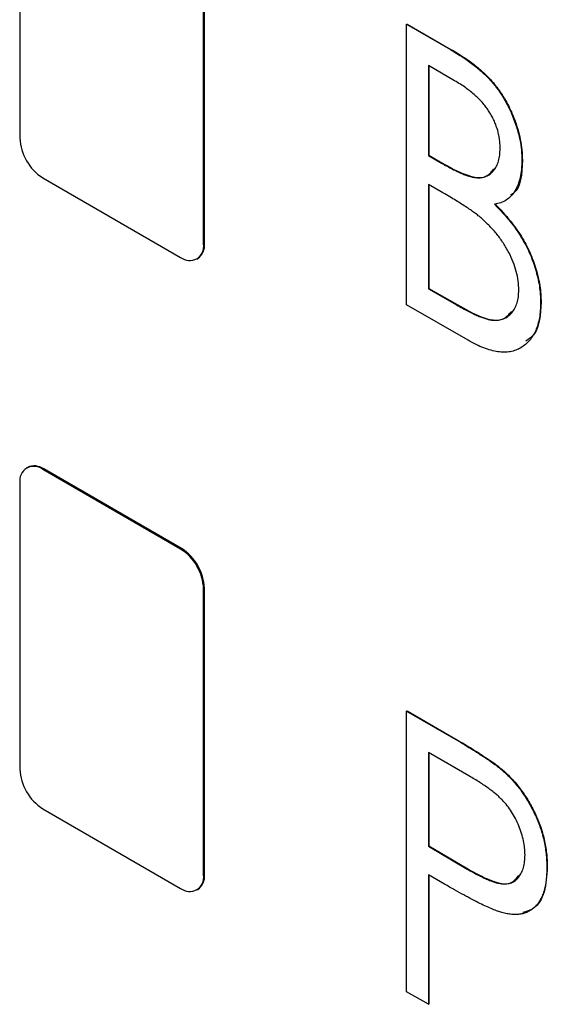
# Model space of a CAD drawing. Header units: millimetres. Extents: x 0 to 420, y 0 to 297.
# Tile 13 of 22: x 327.66 to 329.69, y 216.2 to 219.99. Entities that reach past the tile are written whole.
import ezdxf

# ---------------------------------------------------------------- set-up
doc = ezdxf.new("R2010")
doc.units = ezdxf.units.MM

msp = doc.modelspace()

# ---------------------------------------------------------------- linework, layer by layer
at = {"color": 7, "linetype": 'Continuous', "lineweight": 25}
for p, q in [((327.6614, 220.6331), (327.6614, 219.5308)), ((328.3685, 219.1226), (328.3685, 220.2249)), ((328.3721, 219.1246), (328.3721, 220.227)), ((329.1498, 219.9691), (329.1516, 219.9701)), ((329.1498, 219.9691), (329.3187, 219.8716)), ((329.1498, 218.8889), (329.1498, 219.9691)), ((329.1516, 219.9701), (329.3204, 219.8726)), ((329.3187, 219.8716), (329.3204, 219.8726)), ((329.3346, 219.7516), (329.2338, 219.8098)), ((329.2338, 219.8098), (329.2338, 219.4636)), ((329.2355, 219.8088), (329.2355, 219.4646)), ((329.2338, 219.4636), (329.2355, 219.4646)), ((329.2338, 219.4636), (329.2836, 219.4348)), ((329.2355, 219.4646), (329.2854, 219.4358)), ((329.2836, 219.4348), (329.2854, 219.4358)), ((329.5936, 219.4452), (329.5953, 219.4462)), ((327.7498, 219.3777), (328.2801, 219.0716)), ((329.2831, 219.3243), (329.2338, 219.3528)), ((329.2338, 219.3528), (329.2338, 218.9512)), ((329.2355, 219.3518), (329.2355, 218.9522)), ((328.3685, 219.1226), (328.3721, 219.1246)), ((328.3426, 219.0654), (328.3462, 219.0674)), ((329.2338, 218.9512), (329.2355, 218.9522)), ((329.2338, 218.9512), (329.3421, 218.8887)), ((329.2355, 218.9522), (329.3439, 218.8897)), ((329.3863, 218.7523), (329.1498, 218.8889)), ((329.3421, 218.8887), (329.3439, 218.8897)), ((329.6655, 218.8978), (329.6673, 218.8988)), ((327.6908, 218.2632), (327.6873, 218.2612)), ((327.7498, 218.255), (327.7533, 218.257)), ((328.2801, 217.9488), (327.7498, 218.255)), ((328.2837, 217.9509), (327.7533, 218.257)), ((327.6614, 218.2039), (327.6614, 217.1016)), ((328.2801, 217.9488), (328.2837, 217.9509)), ((328.3685, 217.7957), (328.3721, 217.7978)), ((328.3685, 216.6934), (328.3685, 217.7957)), ((328.3721, 216.6954), (328.3721, 217.7978)), ((329.1498, 217.3246), (329.1516, 217.3256)), ((329.1498, 217.3246), (329.3219, 217.2253)), ((329.1498, 216.2444), (329.1498, 217.3246)), ((329.1516, 217.3256), (329.3236, 217.2263)), ((329.3219, 217.2253), (329.3236, 217.2263)), ((329.3897, 217.0753), (329.2338, 217.1654)), ((329.2338, 217.1654), (329.2338, 216.8053)), ((329.2355, 217.1643), (329.2355, 216.8063)), ((329.5216, 217.0938), (329.5234, 217.0948)), ((327.7498, 216.9485), (328.2801, 216.6423)), ((329.2338, 216.8053), (329.2355, 216.8063)), ((329.2338, 216.8053), (329.3831, 216.7167)), ((329.2355, 216.8063), (329.3849, 216.7177)), ((329.6895, 216.7233), (329.6913, 216.7243)), ((328.3685, 216.6934), (328.3721, 216.6954)), ((329.2958, 216.6587), (329.2338, 216.6945)), ((329.2338, 216.6945), (329.2338, 216.1959)), ((329.2355, 216.6935), (329.2355, 216.1969)), ((329.3831, 216.7167), (329.3849, 216.7177)), ((328.3426, 216.6362), (328.3462, 216.6382)), ((329.2338, 216.1959), (329.1498, 216.2444)), ((329.2338, 216.1959), (329.2355, 216.1969))]:
    msp.add_line(p, q, dxfattribs=at)
for centre, radius, start, end in [((327.8533, 219.5395), 0.1921, 182.6057, 237.3943), ((328.3146, 219.1139), 0.0546, 230.797, 9.2137), ((328.31, 219.1182), 0.0624, 305.4272, 5.8851), ((327.7153, 218.2127), 0.0546, 50.7964, 189.2142), ((327.7167, 218.2059), 0.0629, 54.3818, 114.3074), ((328.1766, 217.787), 0.1921, 2.6053, 57.3947), ((328.1802, 217.789), 0.1921, 2.6053, 57.3947), ((327.8533, 217.1103), 0.1921, 182.6055, 237.3946), ((328.3146, 216.6846), 0.0546, 230.7965, 9.2142), ((328.31, 216.689), 0.0624, 305.4266, 5.8857)]:
    msp.add_arc(centre, radius, start, end, dxfattribs=at)
for points, knots in [([(329.3187, 219.8716), (329.3269, 219.8668), (329.3429, 219.8574), (329.3662, 219.8423), (329.3881, 219.8275), (329.4084, 219.8122), (329.4273, 219.7971), (329.4447, 219.7819), (329.4607, 219.7665), (329.4798, 219.7457), (329.5015, 219.7184), (329.525, 219.6831), (329.5452, 219.6452), (329.5624, 219.6054), (329.5761, 219.5647), (329.5866, 219.5239), (329.5923, 219.4838), (329.5931, 219.4582), (329.5936, 219.4452)], [0, 0, 0, 0, 0.060411, 0.117245, 0.171021, 0.220982, 0.268098, 0.311607, 0.352705, 0.391223, 0.464448, 0.5367, 0.610578, 0.686475, 0.763836, 0.840678, 0.919304, 1, 1, 1, 1]), ([(329.3204, 219.8726), (329.3287, 219.8678), (329.3447, 219.8585), (329.368, 219.8434), (329.3898, 219.8286), (329.4102, 219.8132), (329.4291, 219.7981), (329.4465, 219.7829), (329.4624, 219.7675), (329.4815, 219.7467), (329.5032, 219.7194), (329.5267, 219.6842), (329.547, 219.6462), (329.5642, 219.6064), (329.5779, 219.5657), (329.5883, 219.5249), (329.5941, 219.4848), (329.5949, 219.4592), (329.5953, 219.4462)], [0, 0, 0, 0, 0.060411, 0.117245, 0.171021, 0.220982, 0.268098, 0.311607, 0.352705, 0.391223, 0.464448, 0.5367, 0.610578, 0.686475, 0.763836, 0.840678, 0.919304, 1, 1, 1, 1]), ([(329.5096, 219.4917), (329.5096, 219.4978), (329.5094, 219.5096), (329.5072, 219.528), (329.5041, 219.546), (329.4994, 219.5638), (329.4936, 219.5814), (329.4864, 219.5987), (329.4777, 219.6157), (329.4679, 219.6326), (329.4566, 219.6491), (329.4437, 219.6654), (329.4292, 219.6806), (329.4134, 219.6961), (329.3958, 219.7105), (329.3768, 219.725), (329.3562, 219.7388), (329.342, 219.7472), (329.3346, 219.7516)], [0, 0, 0, 0, 0.06133, 0.120228, 0.176295, 0.231183, 0.28436, 0.336804, 0.390319, 0.444102, 0.499931, 0.558187, 0.620048, 0.685431, 0.755834, 0.832075, 0.912837, 1, 1, 1, 1]), ([(329.2836, 219.4348), (329.2909, 219.4307), (329.3051, 219.4228), (329.3255, 219.4117), (329.3444, 219.4027), (329.3619, 219.3945), (329.3778, 219.3884), (329.3923, 219.3838), (329.4053, 219.3802), (329.4204, 219.3782), (329.4375, 219.3781), (329.4556, 219.3832), (329.4718, 219.3918), (329.4852, 219.4052), (329.4961, 219.422), (329.5039, 219.4422), (329.5089, 219.4654), (329.5094, 219.4828), (329.5096, 219.4917)], [0, 0, 0, 0, 0.069184, 0.133671, 0.193573, 0.248874, 0.299806, 0.346427, 0.38874, 0.427283, 0.498939, 0.569184, 0.639423, 0.710845, 0.782802, 0.854631, 0.925945, 1, 1, 1, 1]), ([(329.2854, 219.4358), (329.3147, 219.4195), (329.3729, 219.387), (329.4508, 219.3701), (329.4761, 219.4009), (329.4852, 219.4121)], [0, 0, 0, 0, 0.391762, 0.779301, 1, 1, 1, 1]), ([(329.5936, 219.4452), (329.5933, 219.4335), (329.5927, 219.4104), (329.5873, 219.3792), (329.5793, 219.3511), (329.5673, 219.3274), (329.5525, 219.3072), (329.5342, 219.292), (329.5128, 219.2812), (329.4965, 219.2779), (329.4883, 219.2762)], [0, 0, 0, 0, 0.131479, 0.258232, 0.38261, 0.506215, 0.627933, 0.750087, 0.872821, 1, 1, 1, 1]), ([(329.5953, 219.4462), (329.593, 219.3933), (329.5904, 219.3334), (329.5544, 219.3147), (329.5502, 219.3125)], [0, 0, 0, 0, 0.883265, 1, 1, 1, 1]), ([(329.4378, 219.2222), (329.4338, 219.2256), (329.4251, 219.2329), (329.4109, 219.2436), (329.3947, 219.2552), (329.3763, 219.2674), (329.3559, 219.2808), (329.3335, 219.2944), (329.309, 219.3093), (329.2919, 219.3192), (329.2831, 219.3243)], [0, 0, 0, 0, 0.0801407, 0.1716876, 0.2772386, 0.3957503, 0.527398, 0.670909, 0.828844, 1, 1, 1, 1]), ([(329.4883, 219.2762), (329.4987, 219.2655), (329.5187, 219.245), (329.5461, 219.213), (329.57, 219.1821), (329.5901, 219.1515), (329.6071, 219.1211), (329.6224, 219.0903), (329.6352, 219.0586), (329.6462, 219.0263), (329.6546, 218.9938), (329.6613, 218.9611), (329.6647, 218.929), (329.6652, 218.9083), (329.6655, 218.8978)], [0, 0, 0, 0, 0.105094, 0.200987, 0.288426, 0.36794, 0.443759, 0.519243, 0.59631, 0.674393, 0.754077, 0.833933, 0.916123, 1, 1, 1, 1]), ([(329.49, 219.2772), (329.5005, 219.2665), (329.5204, 219.246), (329.5479, 219.214), (329.5717, 219.1831), (329.5918, 219.1525), (329.6089, 219.1222), (329.6242, 219.0914), (329.6369, 219.0597), (329.6479, 219.0273), (329.6564, 218.9948), (329.663, 218.9621), (329.6664, 218.9301), (329.667, 218.9093), (329.6673, 218.8988)], [0, 0, 0, 0, 0.105094, 0.200987, 0.288426, 0.36794, 0.443759, 0.519243, 0.59631, 0.674393, 0.754077, 0.833933, 0.916123, 1, 1, 1, 1]), ([(329.5816, 218.9462), (329.5811, 218.9578), (329.5802, 218.9805), (329.5729, 219.0169), (329.5606, 219.0537), (329.5436, 219.0906), (329.5226, 219.1267), (329.4978, 219.1613), (329.4693, 219.1937), (329.4485, 219.2125), (329.4378, 219.2222)], [0, 0, 0, 0, 0.122978, 0.241496, 0.358865, 0.47987, 0.603747, 0.728862, 0.860622, 1, 1, 1, 1]), ([(329.3421, 218.8887), (329.3498, 218.8843), (329.3648, 218.8759), (329.3863, 218.8642), (329.4063, 218.8543), (329.4247, 218.8464), (329.4416, 218.8396), (329.4567, 218.8347), (329.4703, 218.8314), (329.4862, 218.8291), (329.5042, 218.8294), (329.5233, 218.8347), (329.5404, 218.844), (329.5549, 218.8579), (329.5666, 218.8754), (329.5754, 218.8958), (329.5806, 218.9195), (329.5812, 218.9373), (329.5816, 218.9462)], [0, 0, 0, 0, 0.069807, 0.134579, 0.194415, 0.250549, 0.301262, 0.347969, 0.390185, 0.42866, 0.500914, 0.571392, 0.642245, 0.714971, 0.787795, 0.858561, 0.928895, 1, 1, 1, 1]), ([(329.3439, 218.8897), (329.3746, 218.8725), (329.4359, 218.8382), (329.517, 218.821), (329.544, 218.8523), (329.5537, 218.8634)], [0, 0, 0, 0, 0.393425, 0.78265, 1, 1, 1, 1]), ([(329.6655, 218.8978), (329.6653, 218.8873), (329.6649, 218.8668), (329.6613, 218.8385), (329.6553, 218.8128), (329.647, 218.7897), (329.6362, 218.7691), (329.6231, 218.7512), (329.6076, 218.7359), (329.59, 218.7233), (329.5703, 218.7139), (329.5489, 218.7079), (329.5256, 218.7063), (329.501, 218.7078), (329.4746, 218.7133), (329.4465, 218.7227), (329.417, 218.7352), (329.3967, 218.7465), (329.3863, 218.7523)], [0, 0, 0, 0, 0.063363, 0.124627, 0.184367, 0.243059, 0.301844, 0.361338, 0.42118, 0.482903, 0.544595, 0.605999, 0.667367, 0.729491, 0.793258, 0.859341, 0.927971, 1, 1, 1, 1]), ([(329.6673, 218.8988), (329.6646, 218.852), (329.6606, 218.7841), (329.6203, 218.7572), (329.6077, 218.7488)], [0, 0, 0, 0, 0.687625, 1, 1, 1, 1]), ([(329.3219, 217.2253), (329.3337, 217.2185), (329.3563, 217.2053), (329.3888, 217.1857), (329.4184, 217.1674), (329.4449, 217.1503), (329.4684, 217.1348), (329.4888, 217.1201), (329.5063, 217.107), (329.5168, 217.0979), (329.5216, 217.0938)], [0, 0, 0, 0, 0.1764997, 0.3390322, 0.4857534, 0.6185701, 0.735674, 0.8381849, 0.9261551, 1, 1, 1, 1]), ([(329.3236, 217.2263), (329.3354, 217.2195), (329.3581, 217.2064), (329.3906, 217.1867), (329.4201, 217.1684), (329.4466, 217.1514), (329.4701, 217.1358), (329.4906, 217.1211), (329.5081, 217.108), (329.5186, 217.0989), (329.5234, 217.0948)], [0, 0, 0, 0, 0.1764997, 0.3390322, 0.4857534, 0.6185701, 0.735674, 0.8381849, 0.9261551, 1, 1, 1, 1]), ([(329.6056, 216.7713), (329.6053, 216.7802), (329.6047, 216.7977), (329.6001, 216.8256), (329.5925, 216.8541), (329.582, 216.8827), (329.5693, 216.9106), (329.5542, 216.9369), (329.5373, 216.9611), (329.5214, 216.9794), (329.5073, 216.9933), (329.4952, 217.0041), (329.4814, 217.0153), (329.466, 217.0267), (329.4492, 217.0386), (329.4307, 217.0507), (329.4107, 217.0631), (329.3969, 217.0712), (329.3897, 217.0753)], [0, 0, 0, 0, 0.074091, 0.147068, 0.219176, 0.292487, 0.364821, 0.434086, 0.502842, 0.57172, 0.608354, 0.649905, 0.695817, 0.746872, 0.802658, 0.863186, 0.92915, 1, 1, 1, 1]), ([(329.5216, 217.0938), (329.5276, 217.0882), (329.5396, 217.0772), (329.5569, 217.0592), (329.5734, 217.0401), (329.589, 217.0201), (329.6037, 216.9989), (329.6176, 216.9768), (329.6306, 216.9536), (329.6427, 216.9296), (329.6538, 216.9049), (329.6634, 216.8797), (329.6714, 216.8543), (329.678, 216.8286), (329.6833, 216.8026), (329.6867, 216.7763), (329.6891, 216.7496), (329.6894, 216.7322), (329.6895, 216.7233)], [0, 0, 0, 0, 0.0600749, 0.1193035, 0.1780694, 0.2362559, 0.2943134, 0.3531431, 0.412708, 0.4738133, 0.5356152, 0.5974027, 0.6602323, 0.7235145, 0.789577, 0.8568409, 0.9270909, 1, 1, 1, 1]), ([(329.5234, 217.0948), (329.5294, 217.0892), (329.5414, 217.0783), (329.5587, 217.0602), (329.5752, 217.0412), (329.5908, 217.0211), (329.6055, 216.9999), (329.6194, 216.9779), (329.6323, 216.9547), (329.6445, 216.9306), (329.6555, 216.9059), (329.6652, 216.8807), (329.6732, 216.8554), (329.6798, 216.8296), (329.6851, 216.8036), (329.6885, 216.7773), (329.6909, 216.7507), (329.6911, 216.7332), (329.6913, 216.7243)], [0, 0, 0, 0, 0.0600749, 0.1193035, 0.1780694, 0.2362559, 0.2943134, 0.3531431, 0.412708, 0.4738133, 0.5356152, 0.5974027, 0.6602323, 0.7235145, 0.789577, 0.8568409, 0.9270909, 1, 1, 1, 1]), ([(329.3831, 216.7167), (329.3904, 216.7125), (329.4045, 216.7043), (329.4249, 216.6938), (329.4437, 216.6843), (329.4611, 216.6765), (329.4769, 216.6702), (329.4913, 216.6649), (329.504, 216.6618), (329.5189, 216.659), (329.5356, 216.6592), (329.5535, 216.6634), (329.5689, 216.6725), (329.5821, 216.6855), (329.5925, 216.7024), (329.6001, 216.7223), (329.6047, 216.7453), (329.6053, 216.7626), (329.6056, 216.7713)], [0, 0, 0, 0, 0.070231, 0.135127, 0.195896, 0.251444, 0.303058, 0.349556, 0.391936, 0.430093, 0.501229, 0.570517, 0.640124, 0.710955, 0.782914, 0.853735, 0.926014, 1, 1, 1, 1]), ([(329.6913, 216.7243), (329.6893, 216.6912), (329.6853, 216.625), (329.6485, 216.5635), (329.6109, 216.5528), (329.597, 216.5488)], [0, 0, 0, 0, 0.38817, 0.775003, 1, 1, 1, 1]), ([(329.3849, 216.7177), (329.4137, 216.7017), (329.4709, 216.6699), (329.5482, 216.6501), (329.5725, 216.6807), (329.5812, 216.6916)], [0, 0, 0, 0, 0.394195, 0.784053, 1, 1, 1, 1]), ([(329.6895, 216.7233), (329.6893, 216.7145), (329.689, 216.6974), (329.6871, 216.673), (329.6832, 216.6511), (329.6785, 216.6306), (329.6718, 216.6127), (329.6639, 216.5965), (329.6546, 216.5823), (329.6437, 216.5705), (329.6316, 216.5605), (329.6185, 216.5524), (329.6042, 216.5466), (329.5888, 216.5429), (329.5723, 216.5413), (329.5548, 216.5418), (329.5361, 216.5442), (329.5231, 216.5474), (329.5166, 216.549)], [0, 0, 0, 0, 0.072309, 0.141358, 0.208207, 0.272336, 0.335143, 0.396174, 0.456668, 0.516646, 0.575929, 0.634933, 0.693693, 0.752708, 0.811962, 0.873196, 0.935504, 1, 1, 1, 1]), ([(329.5166, 216.549), (329.5111, 216.5507), (329.4992, 216.5544), (329.4796, 216.5622), (329.4568, 216.5723), (329.4308, 216.5851), (329.4016, 216.6001), (329.3691, 216.6173), (329.3335, 216.637), (329.3087, 216.6512), (329.2958, 216.6587)], [0, 0, 0, 0, 0.075269, 0.165174, 0.268129, 0.385984, 0.51806, 0.664405, 0.825035, 1, 1, 1, 1])]:
    msp.add_open_spline(points, degree=3, knots=knots, dxfattribs=at)

doc.saveas('drawing.dxf')
